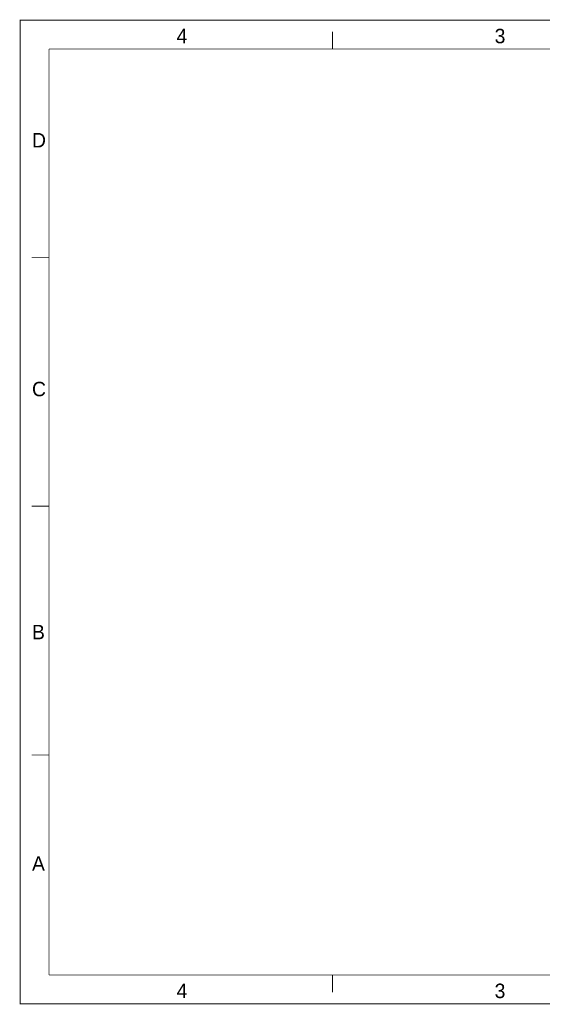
# Model space of a CAD drawing. Extents: x 0.2 to 22.2, y 0.2 to 17.2.
# Tile 1 of 3: x 0.2 to 9.2, y 0.2 to 17.2. Entities that reach past the tile are written whole.
import ezdxf

# ---------------------------------------------------------------- set-up
doc = ezdxf.new("R2010")
doc.units = 0

msp = doc.modelspace()

# ---------------------------------------------------------------- linework, layer by layer
at = {"layer": 'LY1', "const_width": 0.015}
for points in [[(22.2, 17.2), (0.2, 17.2), (0.2, 0.3), (0.2, 0.2), (22.2, 0.2), (22.2, 17.2)], [(5.6, 16.7), (5.6, 17)], [(0.7, 16.7), (21.7, 16.7)], [(0.7, 16.5), (0.7, 16.7)], [(0.7, 16.5), (0.7, 0.7)], [(0.7, 13.1), (0.4, 13.1)], [(0.7, 8.8), (0.4, 8.8)], [(0.7, 4.5), (0.4, 4.5)], [(0.7, 0.7), (21.7, 0.7)], [(5.6, 0.7), (5.6, 0.4)]]:
    msp.add_lwpolyline(points, dxfattribs=at)

# ---------------------------------------------------------------- texts
at = {"layer": 'LYR1', "color": 1}
for s, p in [('4', (2.9055, 16.8)), ('3', (8.4055, 16.8)), ('D', (0.4055, 15)), ('C', (0.4055, 10.7)), ('B', (0.4055, 6.5)), ('A', (0.4055, 2.5)), ('4', (2.9055, 0.3)), ('3', (8.4055, 0.3))]:
    msp.add_text(s, height=0.25, dxfattribs=at).set_placement(p)

doc.saveas('drawing.dxf')
